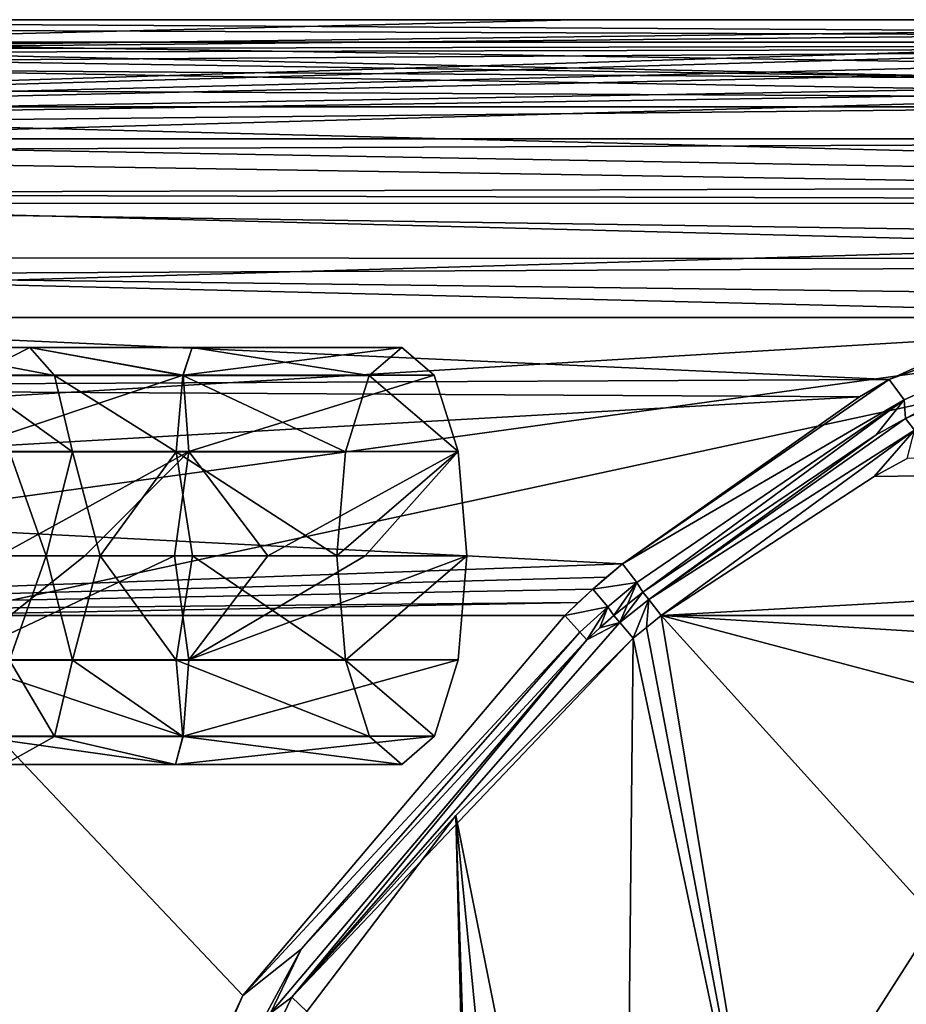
# Model space of a CAD drawing. Extents: x -54 to 446, y -6 to 1844.
# Tile 158 of 196: x 15 to 30, y 1827 to 1844. Entities that reach past the tile are written whole.
import ezdxf

# ---------------------------------------------------------------- set-up
doc = ezdxf.new("R2010")
doc.units = 0
doc.header["$LTSCALE"] = 52.148148
for name, color, linetype in [('760', 7, 'CONTINUOUS'), ('761', 7, 'CONTINUOUS'), ('763', 7, 'CONTINUOUS'), ('766', 7, 'CONTINUOUS'), ('770', 7, 'CONTINUOUS'), ('779', 7, 'CONTINUOUS'), ('780', 7, 'CONTINUOUS'), ('783', 7, 'CONTINUOUS'), ('789', 7, 'CONTINUOUS'), ('792', 7, 'CONTINUOUS'), ('793', 7, 'CONTINUOUS'), ('805', 7, 'CONTINUOUS'), ('806', 7, 'CONTINUOUS'), ('807', 7, 'CONTINUOUS'), ('808', 7, 'CONTINUOUS'), ('881', 7, 'CONTINUOUS'), ('882', 7, 'CONTINUOUS'), ('884', 7, 'CONTINUOUS'), ('887', 7, 'CONTINUOUS'), ('893', 7, 'CONTINUOUS'), ('905', 7, 'CONTINUOUS'), ('914', 7, 'CONTINUOUS'), ('915', 7, 'CONTINUOUS'), ('916', 7, 'CONTINUOUS')]:
    doc.layers.add(name, color=color, linetype=linetype)

msp = doc.modelspace()

# ---------------------------------------------------------------- linework, layer by layer
at = {"layer": '760', "color": 7, "linetype": 'CONTINUOUS'}
for points in [[(12.443, 1834, 20), (1, 1788.405, 20), (14.929, 1820.048, 20), (12.443, 1834, 20)], [(23.885, 1834, 20), (12.443, 1834, 20), (18.48, 1827.619, 20), (23.885, 1834, 20)], [(18.48, 1827.619, 20), (12.443, 1834, 20), (14.929, 1820.048, 20), (18.48, 1827.619, 20)]]:
    msp.add_3dface(points, dxfattribs=at)
at = {"layer": '761', "color": 7, "linetype": 'CONTINUOUS'}
for points in [[(47.329, 1844, 0.025), (-13.997, 1844, 0.025), (47.329, 1844, 9.763), (47.329, 1844, 0.025)], [(-13.997, 1844, 0.025), (1, 1844, 10), (24.039, 1844, 10), (-13.997, 1844, 0.025)], [(47.329, 1844, 9.763), (-13.997, 1844, 0.025), (47.202, 1844, 9.884), (47.329, 1844, 9.763)], [(47.202, 1844, 9.884), (-13.997, 1844, 0.025), (47.079, 1844, 10), (47.202, 1844, 9.884)], [(47.079, 1844, 10), (-13.997, 1844, 0.025), (24.039, 1844, 10), (47.079, 1844, 10)]]:
    msp.add_3dface(points, dxfattribs=at)
at = {"layer": '763', "color": 7, "linetype": 'CONTINUOUS'}
for points in [[(47.678, 1843.875, 0.025), (-17, 1842, 0.025), (47.329, 1844, 0.025), (47.678, 1843.875, 0.025)], [(47.329, 1844, 0.025), (-17, 1842, 0.025), (-13.997, 1844, 0.025), (47.329, 1844, 0.025)], [(47.847, 1843.637, 0.025), (-17, 1842, 0.025), (47.678, 1843.875, 0.025), (47.847, 1843.637, 0.025)], [(47.879, 1843.476, 0.025), (-17, 1842, 0.025), (47.847, 1843.637, 0.025), (47.879, 1843.476, 0.025)], [(-17, 1842, 0.025), (47.879, 1843.476, 0.025), (48.033, 1843.138, 0.025), (-17, 1842, 0.025)], [(48.378, 1843, 0.025), (-17, 1842, 0.025), (48.033, 1843.138, 0.025), (48.378, 1843, 0.025)], [(80, 1842, 0.025), (-17, 1842, 0.025), (80, 1843, 0.025), (80, 1842, 0.025)], [(80, 1843, 0.025), (-17, 1842, 0.025), (48.378, 1843, 0.025), (80, 1843, 0.025)]]:
    msp.add_3dface(points, dxfattribs=at)
at = {"layer": '766', "color": 7, "linetype": 'CONTINUOUS'}
for points in [[(-17, 1842, 0.025), (80, 1842, 0.025), (-17, 1842), (-17, 1842, 0.025)], [(-17, 1842), (80, 1842, 0.025), (80, 1842), (-17, 1842)]]:
    msp.add_3dface(points, dxfattribs=at)
at = {"layer": '770', "color": 7, "linetype": 'CONTINUOUS'}
for points in [[(1, 1844, 10), (1, 1843.428, 13.334), (24.039, 1844, 10), (1, 1844, 10)], [(1, 1843.428, 13.334), (47.079, 1844, 10), (24.039, 1844, 10), (1, 1843.428, 13.334)], [(47.079, 1844, 10), (1, 1843.428, 13.334), (45.475, 1843.869, 11.611), (47.079, 1844, 10)], [(1, 1843.428, 13.334), (44.065, 1843.528, 13.037), (45.475, 1843.869, 11.611), (1, 1843.428, 13.334)], [(1, 1843.428, 13.334), (1, 1843.239, 13.827), (44.065, 1843.528, 13.037), (1, 1843.428, 13.334)], [(44.065, 1843.528, 13.037), (1, 1843.239, 13.827), (42.276, 1842.94, 14.48), (44.065, 1843.528, 13.037)], [(1, 1843.239, 13.827), (1, 1841.775, 16.289), (42.276, 1842.94, 14.48), (1, 1843.239, 13.827)], [(42.276, 1842.94, 14.48), (1, 1841.775, 16.289), (39.294, 1841.934, 16.087), (42.276, 1842.94, 14.48)], [(39.294, 1841.934, 16.087), (1, 1841.775, 16.289), (37.111, 1841.183, 16.957), (39.294, 1841.934, 16.087)], [(1, 1841.775, 16.289), (1, 1841.071, 17.071), (37.111, 1841.183, 16.957), (1, 1841.775, 16.289)], [(37.111, 1841.183, 16.957), (1, 1841.071, 17.071), (34.303, 1840.207, 17.841), (37.111, 1841.183, 16.957)], [(1, 1841.071, 17.071), (1, 1839.23, 18.523), (34.303, 1840.207, 17.841), (1, 1841.071, 17.071)], [(34.303, 1840.207, 17.841), (1, 1839.23, 18.523), (29.333, 1837.958, 19.183), (34.303, 1840.207, 17.841)], [(1, 1839.23, 18.523), (1, 1837.827, 19.239), (29.333, 1837.958, 19.183), (1, 1839.23, 18.523)], [(29.333, 1837.958, 19.183), (1, 1837.827, 19.239), (28.833, 1837.67, 19.302), (29.333, 1837.958, 19.183)], [(1, 1837.827, 19.239), (1, 1836.086, 19.78), (28.833, 1837.67, 19.302), (1, 1837.827, 19.239)], [(28.833, 1837.67, 19.302), (1, 1836.086, 19.78), (24.856, 1834.867, 19.962), (28.833, 1837.67, 19.302)], [(1, 1836.086, 19.78), (1, 1834, 20), (24.856, 1834.867, 19.962), (1, 1836.086, 19.78)], [(24.856, 1834.867, 19.962), (1, 1834, 20), (24.589, 1834.643, 19.979), (24.856, 1834.867, 19.962)], [(24.589, 1834.643, 19.979), (1, 1834, 20), (24.357, 1834.443, 19.99), (24.589, 1834.643, 19.979)], [(24.357, 1834.443, 19.99), (1, 1834, 20), (24.113, 1834.216, 19.998), (24.357, 1834.443, 19.99)], [(1, 1834, 20), (12.443, 1834, 20), (24.113, 1834.216, 19.998), (1, 1834, 20)], [(12.443, 1834, 20), (23.885, 1834, 20), (24.113, 1834.216, 19.998), (12.443, 1834, 20)]]:
    msp.add_3dface(points, dxfattribs=at)
at = {"layer": '779', "color": 7, "linetype": 'CONTINUOUS'}
for points in [[(80.604, 1782.006), (-17, 1780.041), (80, 1842), (80.604, 1782.006)], [(-17, 1780.041), (-17, 1842), (80, 1842), (-17, 1780.041)]]:
    msp.add_3dface(points, dxfattribs=at)
at = {"layer": '780', "color": 7, "linetype": 'CONTINUOUS'}
for points in [[(25.256, 1833.799, 19), (27.494, 1822.027, 19), (25.506, 1834, 19), (25.256, 1833.799, 19)], [(38.241, 1830.626, 19), (45.903, 1832.726, 19), (25.506, 1834, 19), (38.241, 1830.626, 19)], [(25.506, 1834, 19), (45.903, 1832.726, 19), (52.753, 1834, 19), (25.506, 1834, 19)], [(31.971, 1826.861, 19), (38.241, 1830.626, 19), (25.506, 1834, 19), (31.971, 1826.861, 19)], [(27.494, 1822.027, 19), (31.971, 1826.861, 19), (25.506, 1834, 19), (27.494, 1822.027, 19)], [(25.035, 1833.619, 19), (27.494, 1822.027, 19), (25.256, 1833.799, 19), (25.035, 1833.619, 19)], [(22.057, 1830.643, 19), (24.863, 1816.628, 19), (25.035, 1833.619, 19), (22.057, 1830.643, 19)], [(24.863, 1816.628, 19), (27.494, 1822.027, 19), (25.035, 1833.619, 19), (24.863, 1816.628, 19)], [(19.555, 1827.35, 19), (23.084, 1789.194, 19), (22.057, 1830.643, 19), (19.555, 1827.35, 19)], [(24, 1811, 19), (24.863, 1816.628, 19), (22.057, 1830.643, 19), (24, 1811, 19)], [(23.432, 1788.856, 19), (24, 1811, 19), (22.057, 1830.643, 19), (23.432, 1788.856, 19)], [(23.26, 1789.022, 19), (23.432, 1788.856, 19), (22.057, 1830.643, 19), (23.26, 1789.022, 19)], [(23.084, 1789.194, 19), (23.26, 1789.022, 19), (22.057, 1830.643, 19), (23.084, 1789.194, 19)]]:
    msp.add_3dface(points, dxfattribs=at)
at = {"layer": '783', "color": 7, "linetype": 'CONTINUOUS'}
for points in [[(25.506, 1834, 19), (52.753, 1834, 19), (80, 1837.049, 18.468), (25.506, 1834, 19)], [(25.506, 1834, 19), (80, 1837.049, 18.468), (29.082, 1836.332, 18.693), (25.506, 1834, 19)], [(29.082, 1836.332, 18.693), (80, 1837.049, 18.468), (29.634, 1836.636, 18.605), (29.082, 1836.332, 18.693)]]:
    msp.add_3dface(points, dxfattribs=at)
at = {"layer": '789', "color": 7, "linetype": 'CONTINUOUS'}
for points in [[(24.712, 1833.999, 19.472), (24.476, 1833.791, 19.475), (24.812, 1833.882, 19.138), (24.712, 1833.999, 19.472)], [(25.035, 1833.619, 19), (24.812, 1833.882, 19.138), (19.304, 1827.595, 19.138), (25.035, 1833.619, 19)], [(24.812, 1833.882, 19.138), (24.254, 1833.593, 19.476), (19.304, 1827.595, 19.138), (24.812, 1833.882, 19.138)], [(24.476, 1833.791, 19.475), (24.254, 1833.593, 19.476), (24.812, 1833.882, 19.138), (24.476, 1833.791, 19.475)], [(19.304, 1827.595, 19.138), (24.254, 1833.593, 19.476), (18.942, 1827.322, 19.476), (19.304, 1827.595, 19.138)], [(22.057, 1830.643, 19), (25.035, 1833.619, 19), (19.304, 1827.595, 19.138), (22.057, 1830.643, 19)], [(19.555, 1827.35, 19), (22.057, 1830.643, 19), (19.304, 1827.595, 19.138), (19.555, 1827.35, 19)], [(19.555, 1827.35, 19), (19.304, 1827.595, 19.138), (15.673, 1820.065, 19.138), (19.555, 1827.35, 19)], [(15.673, 1820.065, 19.138), (19.304, 1827.595, 19.138), (18.942, 1827.322, 19.476), (15.673, 1820.065, 19.138)]]:
    msp.add_3dface(points, dxfattribs=at)
at = {"layer": '792', "color": 7, "linetype": 'CONTINUOUS'}
for points in [[(34.516, 1839.468, 17.724), (29.61, 1837.305, 18.869), (29.758, 1837.11, 18.59), (34.516, 1839.468, 17.724)], [(29.61, 1837.305, 18.869), (29.116, 1837.03, 18.967), (25.296, 1834.265, 19.132), (29.61, 1837.305, 18.869)], [(29.758, 1837.11, 18.59), (29.61, 1837.305, 18.869), (25.296, 1834.265, 19.132), (29.758, 1837.11, 18.59)], [(25.506, 1834, 19), (29.758, 1837.11, 18.59), (25.296, 1834.265, 19.132), (25.506, 1834, 19)], [(25.506, 1834, 19), (29.082, 1836.332, 18.693), (29.758, 1837.11, 18.59), (25.506, 1834, 19)], [(29.082, 1836.332, 18.693), (29.634, 1836.636, 18.605), (29.758, 1837.11, 18.59), (29.082, 1836.332, 18.693)], [(29.116, 1837.03, 18.967), (25.197, 1834.39, 19.459), (25.296, 1834.265, 19.132), (29.116, 1837.03, 18.967)]]:
    msp.add_3dface(points, dxfattribs=at)
at = {"layer": '793', "color": 7, "linetype": 'CONTINUOUS'}
for points in [[(25.197, 1834.39, 19.459), (24.812, 1833.882, 19.138), (25.296, 1834.265, 19.132), (25.197, 1834.39, 19.459)], [(24.812, 1833.882, 19.138), (25.197, 1834.39, 19.459), (24.938, 1834.184, 19.467), (24.812, 1833.882, 19.138)], [(24.812, 1833.882, 19.138), (25.035, 1833.619, 19), (25.296, 1834.265, 19.132), (24.812, 1833.882, 19.138)], [(25.035, 1833.619, 19), (25.256, 1833.799, 19), (25.296, 1834.265, 19.132), (25.035, 1833.619, 19)], [(25.256, 1833.799, 19), (25.506, 1834, 19), (25.296, 1834.265, 19.132), (25.256, 1833.799, 19)], [(24.712, 1833.999, 19.472), (24.812, 1833.882, 19.138), (24.938, 1834.184, 19.467), (24.712, 1833.999, 19.472)]]:
    msp.add_3dface(points, dxfattribs=at)
at = {"layer": '805', "color": 7, "linetype": 'CONTINUOUS'}
for points in [[(23.885, 1834, 20), (18.48, 1827.619, 20), (24.14, 1833.719, 19.848), (23.885, 1834, 20)], [(24.14, 1833.719, 19.848), (18.48, 1827.619, 20), (19.457, 1828.398, 19.848), (24.14, 1833.719, 19.848)], [(18.942, 1827.322, 19.476), (24.254, 1833.593, 19.476), (19.457, 1828.398, 19.848), (18.942, 1827.322, 19.476)], [(24.254, 1833.593, 19.476), (24.14, 1833.719, 19.848), (19.457, 1828.398, 19.848), (24.254, 1833.593, 19.476)], [(19.457, 1828.398, 19.848), (18.48, 1827.619, 20), (16.089, 1822.161, 19.848), (19.457, 1828.398, 19.848)], [(18.942, 1827.322, 19.476), (19.457, 1828.398, 19.848), (16.089, 1822.161, 19.848), (18.942, 1827.322, 19.476)], [(18.48, 1827.619, 20), (14.929, 1820.048, 20), (16.089, 1822.161, 19.848), (18.48, 1827.619, 20)]]:
    msp.add_3dface(points, dxfattribs=at)
at = {"layer": '806', "color": 7, "linetype": 'CONTINUOUS'}
for points in [[(23.885, 1834, 20), (24.357, 1834.443, 19.99), (24.113, 1834.216, 19.998), (23.885, 1834, 20)], [(24.357, 1834.443, 19.99), (23.885, 1834, 20), (24.607, 1834.143, 19.847), (24.357, 1834.443, 19.99)], [(23.885, 1834, 20), (24.14, 1833.719, 19.848), (24.607, 1834.143, 19.847), (23.885, 1834, 20)], [(24.14, 1833.719, 19.848), (24.254, 1833.593, 19.476), (24.607, 1834.143, 19.847), (24.14, 1833.719, 19.848)], [(24.254, 1833.593, 19.476), (24.476, 1833.791, 19.475), (24.607, 1834.143, 19.847), (24.254, 1833.593, 19.476)], [(24.476, 1833.791, 19.475), (24.712, 1833.999, 19.472), (24.607, 1834.143, 19.847), (24.476, 1833.791, 19.475)]]:
    msp.add_3dface(points, dxfattribs=at)
at = {"layer": '807', "color": 7, "linetype": 'CONTINUOUS'}
for points in [[(24.856, 1834.867, 19.962), (24.589, 1834.643, 19.979), (24.357, 1834.443, 19.99), (24.856, 1834.867, 19.962)], [(24.856, 1834.867, 19.962), (24.357, 1834.443, 19.99), (25.095, 1834.552, 19.831), (24.856, 1834.867, 19.962)], [(24.357, 1834.443, 19.99), (24.607, 1834.143, 19.847), (25.095, 1834.552, 19.831), (24.357, 1834.443, 19.99)], [(24.607, 1834.143, 19.847), (24.712, 1833.999, 19.472), (25.095, 1834.552, 19.831), (24.607, 1834.143, 19.847)], [(24.712, 1833.999, 19.472), (24.938, 1834.184, 19.467), (25.095, 1834.552, 19.831), (24.712, 1833.999, 19.472)], [(24.938, 1834.184, 19.467), (25.197, 1834.39, 19.459), (25.095, 1834.552, 19.831), (24.938, 1834.184, 19.467)]]:
    msp.add_3dface(points, dxfattribs=at)
at = {"layer": '808', "color": 7, "linetype": 'CONTINUOUS'}
for points in [[(34.303, 1840.207, 17.841), (29.333, 1837.958, 19.183), (34.454, 1839.826, 17.937), (34.303, 1840.207, 17.841)], [(29.333, 1837.958, 19.183), (29.588, 1837.621, 19.156), (34.454, 1839.826, 17.937), (29.333, 1837.958, 19.183)], [(29.588, 1837.621, 19.156), (29.61, 1837.305, 18.869), (34.454, 1839.826, 17.937), (29.588, 1837.621, 19.156)], [(29.61, 1837.305, 18.869), (34.516, 1839.468, 17.724), (34.454, 1839.826, 17.937), (29.61, 1837.305, 18.869)], [(29.333, 1837.958, 19.183), (28.833, 1837.67, 19.302), (24.856, 1834.867, 19.962), (29.333, 1837.958, 19.183)], [(29.333, 1837.958, 19.183), (24.856, 1834.867, 19.962), (29.588, 1837.621, 19.156), (29.333, 1837.958, 19.183)], [(24.856, 1834.867, 19.962), (25.095, 1834.552, 19.831), (29.588, 1837.621, 19.156), (24.856, 1834.867, 19.962)], [(25.095, 1834.552, 19.831), (25.197, 1834.39, 19.459), (29.588, 1837.621, 19.156), (25.095, 1834.552, 19.831)], [(25.197, 1834.39, 19.459), (29.116, 1837.03, 18.967), (29.588, 1837.621, 19.156), (25.197, 1834.39, 19.459)], [(29.116, 1837.03, 18.967), (29.61, 1837.305, 18.869), (29.588, 1837.621, 19.156), (29.116, 1837.03, 18.967)]]:
    msp.add_3dface(points, dxfattribs=at)
at = {"layer": '881', "color": 7, "linetype": 'CONTINUOUS'}
for points in [[(11.067, 1833.493, -20), (36.583, 1839, -20), (1, 1783.404, -20), (11.067, 1833.493, -20)], [(1, 1783.404, -20), (36.583, 1839, -20), (40.772, 1784.205, -20), (1, 1783.404, -20)], [(9.165, 1839, -20), (36.583, 1839, -20), (10.629, 1837.453, -20), (9.165, 1839, -20)], [(10.629, 1837.453, -20), (36.583, 1839, -20), (11.286, 1835.514, -20), (10.629, 1837.453, -20)], [(11.286, 1835.514, -20), (36.583, 1839, -20), (11.067, 1833.493, -20), (11.286, 1835.514, -20)]]:
    msp.add_3dface(points, dxfattribs=at)
at = {"layer": '882', "color": 7, "linetype": 'CONTINUOUS'}
for points in [[(-14, 1844, -0.025), (80, 1844, -0.025), (-13.26, 1844, -4.654), (-14, 1844, -0.025)], [(80, 1844, -0.025), (-11.126, 1844, -8.829), (-13.26, 1844, -4.654), (80, 1844, -0.025)], [(80, 1844, -0.025), (-7.809, 1844, -12.141), (-11.126, 1844, -8.829), (80, 1844, -0.025)], [(80, 1844, -0.025), (-3.631, 1844, -14.267), (-7.809, 1844, -12.141), (80, 1844, -0.025)], [(80, 1844, -0.025), (1, 1844, -15), (-3.631, 1844, -14.267), (80, 1844, -0.025)], [(1, 1844, -15), (80, 1844, -0.025), (32.5, 1844, -15), (1, 1844, -15)]]:
    msp.add_3dface(points, dxfattribs=at)
at = {"layer": '884', "color": 7, "linetype": 'CONTINUOUS'}
for points in [[(-15.91, 1843.621, -0.025), (80, 1842, -0.025), (-14, 1844, -0.025), (-15.91, 1843.621, -0.025)], [(-14, 1844, -0.025), (80, 1842, -0.025), (80, 1842.5, -0.025), (-14, 1844, -0.025)], [(80, 1844, -0.025), (-14, 1844, -0.025), (80, 1842.5, -0.025), (80, 1844, -0.025)], [(-17, 1842, -0.025), (80, 1842, -0.025), (-15.91, 1843.621, -0.025), (-17, 1842, -0.025)]]:
    msp.add_3dface(points, dxfattribs=at)
at = {"layer": '887', "color": 7, "linetype": 'CONTINUOUS'}
for points in [[(80, 1842, -0.025), (-17, 1842, -0.025), (80, 1842), (80, 1842, -0.025)], [(-17, 1842, -0.025), (-17, 1842), (80, 1842), (-17, 1842, -0.025)]]:
    msp.add_3dface(points, dxfattribs=at)
at = {"layer": '893', "color": 7, "linetype": 'CONTINUOUS'}
for points in [[(1, 1843.87, -16.131), (1, 1844, -15), (64, 1843.62, -16.913), (1, 1843.87, -16.131)], [(1, 1844, -15), (32.5, 1844, -15), (64, 1843.62, -16.913), (1, 1844, -15)], [(1, 1843.621, -16.91), (1, 1843.87, -16.131), (64, 1843.62, -16.913), (1, 1843.621, -16.91)], [(1, 1843.488, -17.204), (1, 1843.621, -16.91), (64, 1843.62, -16.913), (1, 1843.488, -17.204)], [(64, 1842.537, -18.534), (1, 1843.488, -17.204), (64, 1843.62, -16.913), (64, 1842.537, -18.534)], [(1, 1842.873, -18.162), (1, 1843.488, -17.204), (64, 1842.537, -18.534), (1, 1842.873, -18.162)], [(1, 1842.537, -18.534), (1, 1842.873, -18.162), (64, 1842.537, -18.534), (1, 1842.537, -18.534)], [(1, 1842.057, -18.957), (1, 1842.537, -18.534), (64, 1840.918, -19.618), (1, 1842.057, -18.957)], [(64, 1840.918, -19.618), (1, 1842.537, -18.534), (64, 1842.537, -18.534), (64, 1840.918, -19.618)], [(1, 1841.083, -19.546), (1, 1842.057, -18.957), (64, 1840.918, -19.618), (1, 1841.083, -19.546)], [(1, 1840.913, -19.619), (1, 1841.083, -19.546), (64, 1840.918, -19.618), (1, 1840.913, -19.619)], [(64, 1839.981, -19.903), (1, 1840.913, -19.619), (64, 1840.918, -19.618), (64, 1839.981, -19.903)], [(5.673, 1840, -19.899), (1, 1840.913, -19.619), (64, 1839.981, -19.903), (5.673, 1840, -19.899)], [(7.648, 1839.718, -19.948), (5.673, 1840, -19.899), (64, 1839.981, -19.903), (7.648, 1839.718, -19.948)], [(64, 1839, -20), (7.648, 1839.718, -19.948), (64, 1839.981, -19.903), (64, 1839, -20)], [(64, 1839, -20), (36.583, 1839, -20), (7.648, 1839.718, -19.948), (64, 1839, -20)], [(36.583, 1839, -20), (9.165, 1839, -20), (7.648, 1839.718, -19.948), (36.583, 1839, -20)]]:
    msp.add_3dface(points, dxfattribs=at)
at = {"layer": '905', "color": 7, "linetype": 'CONTINUOUS'}
for points in [[(-17, 1780.041), (80.604, 1782.006), (-17, 1842), (-17, 1780.041)], [(-17, 1842), (80.604, 1782.006), (80, 1842), (-17, 1842)]]:
    msp.add_3dface(points, dxfattribs=at)
at = {"layer": '914', "color": 7, "linetype": 'CONTINUOUS'}
for points in [[(21.149, 1838.5, -30.547), (20.603, 1838.028, -28.883), (21.695, 1838.032, -32.211), (21.149, 1838.5, -30.547)], [(20.603, 1838.028, -28.883), (20.204, 1836.744, -27.667), (22.095, 1836.75, -33.43), (20.603, 1838.028, -28.883)], [(21.695, 1838.032, -32.211), (20.603, 1838.028, -28.883), (22.095, 1836.75, -33.43), (21.695, 1838.032, -32.211)], [(20.059, 1835, -27.225), (22.241, 1835, -33.875), (22.095, 1836.75, -33.43), (20.059, 1835, -27.225)], [(20.204, 1836.744, -27.667), (20.059, 1835, -27.225), (22.095, 1836.75, -33.43), (20.204, 1836.744, -27.667)], [(20.205, 1833.25, -27.67), (22.241, 1835, -33.875), (20.059, 1835, -27.225), (20.205, 1833.25, -27.67)], [(22.096, 1833.256, -33.433), (22.241, 1835, -33.875), (20.205, 1833.25, -27.67), (22.096, 1833.256, -33.433)], [(21.697, 1831.972, -32.217), (22.096, 1833.256, -33.433), (20.205, 1833.25, -27.67), (21.697, 1831.972, -32.217)], [(20.605, 1831.968, -28.889), (21.697, 1831.972, -32.217), (20.205, 1833.25, -27.67), (20.605, 1831.968, -28.889)], [(21.151, 1831.5, -30.553), (21.697, 1831.972, -32.217), (20.605, 1831.968, -28.889), (21.151, 1831.5, -30.553)]]:
    msp.add_3dface(points, dxfattribs=at)
at = {"layer": '915', "color": 7, "linetype": 'CONTINUOUS'}
for points in [[(14.903, 1838.5, -31.155), (13.984, 1838.032, -32.718), (12.83, 1838.5, -30.227), (14.903, 1838.5, -31.155)], [(14.903, 1838.5, -31.155), (12.83, 1838.5, -30.227), (15.316, 1838.028, -29.453), (14.903, 1838.5, -31.155)], [(15.316, 1838.028, -29.453), (12.83, 1838.5, -30.227), (13.831, 1838.028, -28.79), (15.316, 1838.028, -29.453)], [(17.476, 1838.032, -33.089), (13.984, 1838.032, -32.718), (14.903, 1838.5, -31.155), (17.476, 1838.032, -33.089)], [(17.628, 1838.5, -31.32), (17.476, 1838.032, -33.089), (14.903, 1838.5, -31.155), (17.628, 1838.5, -31.32)], [(17.628, 1838.5, -31.32), (14.903, 1838.5, -31.155), (17.473, 1838.028, -29.576), (17.628, 1838.5, -31.32)], [(17.473, 1838.028, -29.576), (14.903, 1838.5, -31.155), (15.316, 1838.028, -29.453), (17.473, 1838.028, -29.576)], [(20.603, 1838.028, -28.883), (17.628, 1838.5, -31.32), (17.473, 1838.028, -29.576), (20.603, 1838.028, -28.883)], [(21.149, 1838.5, -30.547), (21.695, 1838.032, -32.211), (17.476, 1838.032, -33.089), (21.149, 1838.5, -30.547)], [(21.149, 1838.5, -30.547), (17.476, 1838.032, -33.089), (17.628, 1838.5, -31.32), (21.149, 1838.5, -30.547)], [(20.603, 1838.028, -28.883), (21.149, 1838.5, -30.547), (17.628, 1838.5, -31.32), (20.603, 1838.028, -28.883)], [(17.576, 1836.75, -34.368), (13.633, 1836.75, -33.952), (17.476, 1838.032, -33.089), (17.576, 1836.75, -34.368)], [(17.476, 1838.032, -33.089), (13.633, 1836.75, -33.952), (13.984, 1838.032, -32.718), (17.476, 1838.032, -33.089)], [(15.316, 1838.028, -29.453), (13.831, 1838.028, -28.79), (15.618, 1836.744, -28.21), (15.316, 1838.028, -29.453)], [(15.618, 1836.744, -28.21), (13.831, 1838.028, -28.79), (14.562, 1836.744, -27.739), (15.618, 1836.744, -28.21)], [(17.473, 1838.028, -29.576), (15.316, 1838.028, -29.453), (17.36, 1836.744, -28.301), (17.473, 1838.028, -29.576)], [(17.36, 1836.744, -28.301), (15.316, 1838.028, -29.453), (15.618, 1836.744, -28.21), (17.36, 1836.744, -28.301)], [(20.204, 1836.744, -27.667), (17.473, 1838.028, -29.576), (17.36, 1836.744, -28.301), (20.204, 1836.744, -27.667)], [(20.204, 1836.744, -27.667), (20.603, 1838.028, -28.883), (17.473, 1838.028, -29.576), (20.204, 1836.744, -27.667)], [(21.695, 1838.032, -32.211), (17.576, 1836.75, -34.368), (17.476, 1838.032, -33.089), (21.695, 1838.032, -32.211)], [(21.695, 1838.032, -32.211), (22.095, 1836.75, -33.43), (17.576, 1836.75, -34.368), (21.695, 1838.032, -32.211)], [(17.576, 1836.75, -34.368), (14.385, 1835, -34.63), (13.633, 1836.75, -33.952), (17.576, 1836.75, -34.368)], [(15.828, 1835, -34.832), (14.385, 1835, -34.63), (17.576, 1836.75, -34.368), (15.828, 1835, -34.832)], [(15.175, 1835, -27.561), (14.562, 1836.744, -27.739), (14.49, 1835, -27.082), (15.175, 1835, -27.561)], [(15.618, 1836.744, -28.21), (14.562, 1836.744, -27.739), (15.175, 1835, -27.561), (15.618, 1836.744, -28.21)], [(16.083, 1835, -27.824), (15.618, 1836.744, -28.21), (15.175, 1835, -27.561), (16.083, 1835, -27.824)], [(17.36, 1836.744, -28.301), (15.618, 1836.744, -28.21), (16.083, 1835, -27.824), (17.36, 1836.744, -28.301)], [(17.334, 1835, -34.851), (15.828, 1835, -34.832), (17.576, 1836.75, -34.368), (17.334, 1835, -34.851)], [(17.635, 1835, -27.803), (17.36, 1836.744, -28.301), (16.083, 1835, -27.824), (17.635, 1835, -27.803)], [(18.9, 1835, -34.694), (17.334, 1835, -34.851), (17.576, 1836.75, -34.368), (18.9, 1835, -34.694)], [(20.059, 1835, -27.225), (20.204, 1836.744, -27.667), (17.36, 1836.744, -28.301), (20.059, 1835, -27.225)], [(20.059, 1835, -27.225), (17.36, 1836.744, -28.301), (17.635, 1835, -27.803), (20.059, 1835, -27.225)], [(22.095, 1836.75, -33.43), (18.9, 1835, -34.694), (17.576, 1836.75, -34.368), (22.095, 1836.75, -33.43)], [(18.9, 1835, -34.694), (22.095, 1836.75, -33.43), (20.532, 1835, -34.368), (18.9, 1835, -34.694)], [(22.095, 1836.75, -33.43), (22.241, 1835, -33.875), (20.532, 1835, -34.368), (22.095, 1836.75, -33.43)]]:
    msp.add_3dface(points, dxfattribs=at)
at = {"layer": '916', "color": 7, "linetype": 'CONTINUOUS'}
for points in [[(14.385, 1835, -34.63), (15.828, 1835, -34.832), (13.632, 1833.256, -33.955), (14.385, 1835, -34.63)], [(15.828, 1835, -34.832), (17.334, 1835, -34.851), (13.632, 1833.256, -33.955), (15.828, 1835, -34.832)], [(17.334, 1835, -34.851), (17.576, 1833.256, -34.372), (13.632, 1833.256, -33.955), (17.334, 1835, -34.851)], [(15.175, 1835, -27.561), (14.49, 1835, -27.082), (14.56, 1833.25, -27.742), (15.175, 1835, -27.561)], [(15.617, 1833.25, -28.213), (15.175, 1835, -27.561), (14.56, 1833.25, -27.742), (15.617, 1833.25, -28.213)], [(16.083, 1835, -27.824), (15.175, 1835, -27.561), (15.617, 1833.25, -28.213), (16.083, 1835, -27.824)], [(17.36, 1833.25, -28.305), (16.083, 1835, -27.824), (15.617, 1833.25, -28.213), (17.36, 1833.25, -28.305)], [(17.635, 1835, -27.803), (16.083, 1835, -27.824), (17.36, 1833.25, -28.305), (17.635, 1835, -27.803)], [(17.334, 1835, -34.851), (18.9, 1835, -34.694), (17.576, 1833.256, -34.372), (17.334, 1835, -34.851)], [(20.205, 1833.25, -27.67), (17.635, 1835, -27.803), (17.36, 1833.25, -28.305), (20.205, 1833.25, -27.67)], [(22.241, 1835, -33.875), (22.096, 1833.256, -33.433), (17.576, 1833.256, -34.372), (22.241, 1835, -33.875)], [(20.532, 1835, -34.368), (22.241, 1835, -33.875), (17.576, 1833.256, -34.372), (20.532, 1835, -34.368)], [(18.9, 1835, -34.694), (20.532, 1835, -34.368), (17.576, 1833.256, -34.372), (18.9, 1835, -34.694)], [(20.205, 1833.25, -27.67), (20.059, 1835, -27.225), (17.635, 1835, -27.803), (20.205, 1833.25, -27.67)], [(17.477, 1831.972, -33.095), (13.982, 1831.972, -32.724), (13.632, 1833.256, -33.955), (17.477, 1831.972, -33.095)], [(17.576, 1833.256, -34.372), (17.477, 1831.972, -33.095), (13.632, 1833.256, -33.955), (17.576, 1833.256, -34.372)], [(13.827, 1831.968, -28.795), (15.315, 1831.968, -29.46), (14.56, 1833.25, -27.742), (13.827, 1831.968, -28.795)], [(15.315, 1831.968, -29.46), (15.617, 1833.25, -28.213), (14.56, 1833.25, -27.742), (15.315, 1831.968, -29.46)], [(15.315, 1831.968, -29.46), (17.473, 1831.968, -29.583), (15.617, 1833.25, -28.213), (15.315, 1831.968, -29.46)], [(17.473, 1831.968, -29.583), (17.36, 1833.25, -28.305), (15.617, 1833.25, -28.213), (17.473, 1831.968, -29.583)], [(20.605, 1831.968, -28.889), (20.205, 1833.25, -27.67), (17.36, 1833.25, -28.305), (20.605, 1831.968, -28.889)], [(17.473, 1831.968, -29.583), (20.605, 1831.968, -28.889), (17.36, 1833.25, -28.305), (17.473, 1831.968, -29.583)], [(22.096, 1833.256, -33.433), (21.697, 1831.972, -32.217), (17.477, 1831.972, -33.095), (22.096, 1833.256, -33.433)], [(22.096, 1833.256, -33.433), (17.477, 1831.972, -33.095), (17.576, 1833.256, -34.372), (22.096, 1833.256, -33.433)], [(15.315, 1831.968, -29.46), (13.827, 1831.968, -28.795), (14.48, 1831.5, -31.045), (15.315, 1831.968, -29.46)], [(17.35, 1831.5, -31.349), (14.48, 1831.5, -31.045), (13.982, 1831.972, -32.724), (17.35, 1831.5, -31.349)], [(17.477, 1831.972, -33.095), (17.35, 1831.5, -31.349), (13.982, 1831.972, -32.724), (17.477, 1831.972, -33.095)], [(17.35, 1831.5, -31.349), (15.315, 1831.968, -29.46), (14.48, 1831.5, -31.045), (17.35, 1831.5, -31.349)], [(17.473, 1831.968, -29.583), (15.315, 1831.968, -29.46), (17.35, 1831.5, -31.349), (17.473, 1831.968, -29.583)], [(21.697, 1831.972, -32.217), (21.151, 1831.5, -30.553), (17.35, 1831.5, -31.349), (21.697, 1831.972, -32.217)], [(21.697, 1831.972, -32.217), (17.35, 1831.5, -31.349), (17.477, 1831.972, -33.095), (21.697, 1831.972, -32.217)], [(21.151, 1831.5, -30.553), (17.473, 1831.968, -29.583), (17.35, 1831.5, -31.349), (21.151, 1831.5, -30.553)], [(21.151, 1831.5, -30.553), (20.605, 1831.968, -28.889), (17.473, 1831.968, -29.583), (21.151, 1831.5, -30.553)]]:
    msp.add_3dface(points, dxfattribs=at)

doc.saveas('drawing.dxf')
